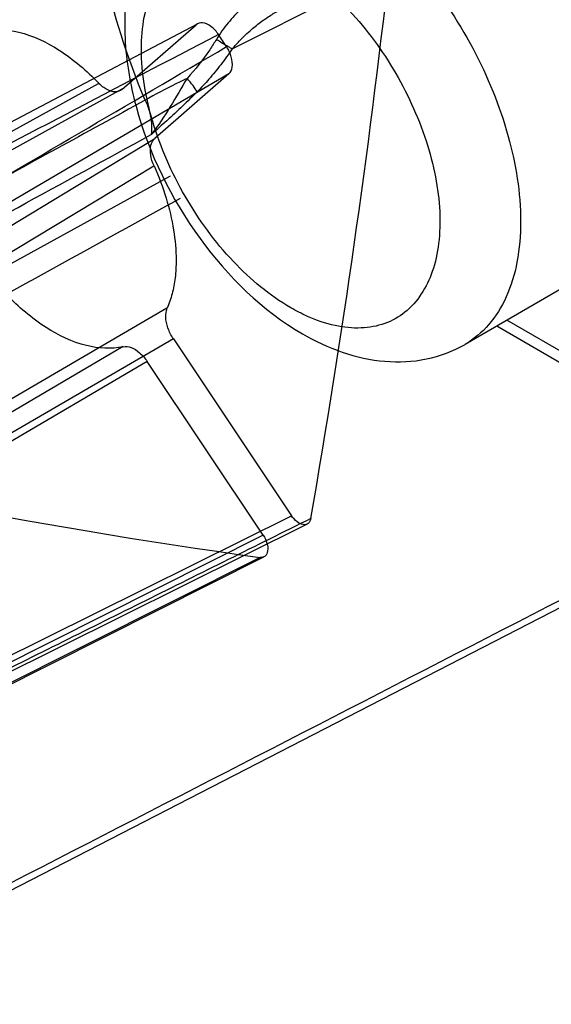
# Model space of a CAD drawing. Header units: millimetres. Extents: x 42 to 325, y 161 to 350.
# Tile 19 of 25: x 255 to 265, y 165 to 183. Entities that reach past the tile are written whole.
import ezdxf

# ---------------------------------------------------------------- set-up
doc = ezdxf.new("R2010")
doc.units = ezdxf.units.MM
doc.header["$LTSCALE"] = 33.284514
doc.layers.get('0').update_dxf_attribs({"linetype": 'CONTINUOUS'})

msp = doc.modelspace()

# ---------------------------------------------------------------- linework, layer by layer
at = {"color": 7}
for p, q in [((259.135, 182.04), (261.889, 183.427)), ((250.547, 178.29), (258.528, 182.479)), ((257.203, 181.329), (258.501, 182.461)), ((259.076, 181.601), (257.778, 180.469)), ((248.263, 176.736), (256.793, 181.436)), ((259.076, 181.601), (251.352, 177.085)), ((257.199, 181.334), (248.628, 176.613)), ((257.781, 180.463), (249.452, 175.435)), ((257.76, 179.988), (249.439, 174.976)), ((258.046, 179.813), (253.041, 177.055)), ((265.267, 178.049), (263.217, 176.865)), ((249.655, 172.643), (257.991, 177.502)), ((263.774, 177.187), (268.76, 174.308)), ((268.636, 174.583), (263.95, 177.288)), ((249.759, 172.125), (258.106, 176.966)), ((258.103, 176.964), (260.173, 173.864)), ((257.221, 176.83), (248.719, 171.826)), ((257.642, 176.562), (249.123, 171.57)), ((259.678, 173.521), (257.645, 176.565)), ((251.373, 165.305), (268.824, 174.284)), ((251.485, 169.548), (260.173, 173.864)), ((260.45, 173.716), (251.752, 169.395)), ((259.678, 173.521), (250.793, 169.064)), ((250.73, 168.673), (259.622, 173.133)), ((250.797, 168.681), (259.691, 173.143))]:
    msp.add_line(p, q, dxfattribs=at)
for centre, radius, start, end in [((101.457, 201.46), 161.442, 350.13984, 353.5864), ((249.349, 175.762), 11.566, 33.1127, 34.3704)]:
    msp.add_arc(centre, radius, start, end, dxfattribs=at)
for points, knots in [([(210.026, 191.224), (214.153, 188.841), (222.392, 184.497), (234.952, 179.204), (247.316, 175.336), (255.571, 173.689), (259.622, 173.134)], [0, 0, 0, 0, 0.269249, 0.525586, 0.769013, 1, 1, 1, 1]), ([(257.608, 181.142), (257.329, 181.806), (256.89, 183.125), (256.603, 185.08), (256.73, 186.837), (257.279, 188.291), (257.962, 188.994), (258.338, 189.228)], [0, 0, 0, 0, 0.247867, 0.475421, 0.675597, 0.847579, 1, 1, 1, 1]), ([(263.092, 186.264), (263.092, 186.621), (263.166, 187.286), (263.574, 188.148), (264.279, 188.693), (265.181, 188.821), (266.155, 188.562), (267.143, 187.973), (268.083, 187.102), (268.91, 186.01), (269.561, 184.779), (269.984, 183.503), (270.097, 182.634), (270.097, 182.22)], [0, 0, 0, 0, 0.085967, 0.158798, 0.224, 0.291721, 0.370477, 0.462469, 0.566351, 0.677527, 0.790825, 0.900439, 1, 1, 1, 1]), ([(268.546, 181.393), (268.506, 181.845), (268.318, 182.775), (267.794, 184.121), (267.052, 185.397), (266.143, 186.512), (265.132, 187.391), (264.08, 187.974), (263.049, 188.216), (262.391, 188.107), (262.116, 187.985)], [0, 0, 0, 0, 0.133002, 0.275684, 0.421481, 0.563403, 0.695048, 0.811755, 0.912119, 1, 1, 1, 1]), ([(262.672, 187.732), (262.915, 187.839), (263.519, 187.907), (264.451, 187.621), (265.425, 187.015), (266.375, 186.11), (267.221, 184.972), (267.885, 183.694), (268.309, 182.391), (268.422, 181.514), (268.422, 181.102)], [0, 0, 0, 0, 0.08183, 0.178371, 0.29573, 0.431968, 0.579983, 0.730334, 0.873196, 1, 1, 1, 1]), ([(268.542, 181.753), (268.505, 182.162), (268.336, 183.005), (267.86, 184.228), (267.185, 185.389), (266.358, 186.405), (265.436, 187.206), (264.48, 187.735), (263.543, 187.955), (262.946, 187.855), (262.698, 187.745)], [0, 0, 0, 0, 0.132486, 0.275064, 0.421091, 0.563387, 0.695356, 0.812193, 0.912447, 1, 1, 1, 1]), ([(266.241, 180.201), (266.241, 180.746), (266.037, 181.895), (265.324, 183.509), (264.282, 184.933), (263.389, 185.685), (262.918, 185.957)], [0, 0, 0, 0, 0.237254, 0.500001, 0.762748, 1, 1, 1, 1]), ([(258.517, 185.006), (258.221, 184.835), (257.698, 184.339), (257.287, 183.331), (257.211, 182.193), (257.493, 180.572), (258.43, 178.672), (259.66, 177.457), (260.367, 177.048)], [0, 0, 0, 0, 0.108781, 0.220337, 0.338875, 0.467038, 0.740274, 1, 1, 1, 1]), ([(261.256, 184.522), (261.682, 184.218), (262.475, 183.457), (263.397, 182.085), (264.016, 180.577), (264.19, 179.519), (264.19, 179.017)], [0, 0, 0, 0, 0.244137, 0.506892, 0.765947, 1, 1, 1, 1]), ([(260.16, 177.506), (259.788, 177.721), (259.085, 178.312), (258.265, 179.433), (257.705, 180.705), (257.51, 181.796), (257.572, 182.582), (257.716, 183.072), (257.959, 183.469), (258.297, 183.753), (258.712, 183.904), (259.178, 183.916), (259.674, 183.795), (259.998, 183.642), (260.16, 183.548)], [0, 0, 0, 0, 0.13828, 0.291409, 0.444554, 0.582795, 0.643241, 0.69732, 0.745964, 0.791392, 0.836812, 0.885447, 0.9396, 1, 1, 1, 1]), ([(260.16, 183.548), (260.517, 183.342), (261.196, 182.778), (261.999, 181.708), (262.482, 180.669), (262.708, 179.815), (262.786, 179.209), (262.771, 178.647), (262.639, 178.018), (262.311, 177.483), (261.81, 177.206), (261.383, 177.13), (260.918, 177.179), (260.611, 177.286), (260.455, 177.355)], [0, 0, 0, 0, 0.137949, 0.290689, 0.44454, 0.517508, 0.585723, 0.648138, 0.704366, 0.800311, 0.845316, 0.892022, 0.943079, 1, 1, 1, 1]), ([(260.635, 183.094), (260.576, 183.118), (260.451, 183.156), (260.245, 183.176), (260.019, 183.15), (259.778, 183.072), (259.53, 182.935), (259.285, 182.741), (259.054, 182.496), (258.919, 182.307), (258.857, 182.206)], [0, 0, 0, 0, 0.087736, 0.181774, 0.28536, 0.40169, 0.53261, 0.677687, 0.834759, 1, 1, 1, 1]), ([(259.135, 182.04), (259.18, 182.092), (259.286, 182.208), (259.459, 182.372), (259.647, 182.522), (259.827, 182.643), (259.997, 182.738), (260.156, 182.808), (260.304, 182.858), (260.443, 182.89), (260.579, 182.906), (260.715, 182.905), (260.813, 182.89), (260.867, 182.877), (260.875, 182.875)], [0, 0, 0, 0, 0.1017, 0.233628, 0.352308, 0.459005, 0.555039, 0.640628, 0.716407, 0.785738, 0.85239, 0.918756, 0.986903, 1, 1, 1, 1]), ([(258.895, 182.291), (258.859, 182.344), (258.779, 182.432), (258.634, 182.511), (258.531, 182.488), (258.501, 182.461)], [0, 0, 0, 0, 0.408028, 0.745808, 1, 1, 1, 1]), ([(258.895, 182.291), (258.006, 181.828), (256.229, 180.9), (253.568, 179.501), (251.791, 178.574), (250.903, 178.111)], [0, 0, 0, 0, 0.333404, 0.666698, 1, 1, 1, 1]), ([(254.752, 182.352), (254.961, 182.399), (255.453, 182.366), (256.157, 182.024), (256.586, 181.657), (256.795, 181.44)], [0, 0, 0, 0, 0.277048, 0.610665, 1, 1, 1, 1]), ([(258.857, 182.206), (258.819, 182.145), (258.665, 181.905), (258.488, 181.68), (258.343, 181.524)], [0, 0, 0, 0, 0.252374, 1, 1, 1, 1]), ([(259.135, 182.04), (259.116, 182.049), (259.073, 182.073), (259.004, 182.113), (258.941, 182.152), (258.891, 182.183), (258.867, 182.199), (258.857, 182.206)], [0, 0, 0, 0, 0.197738, 0.455353, 0.738725, 0.88312, 1, 1, 1, 1]), ([(251.286, 177.537), (252.146, 178.043), (253.867, 179.054), (256.454, 180.563), (258.175, 181.575), (259.036, 182.08)], [0, 0, 0, 0, 0.333273, 0.666624, 1, 1, 1, 1]), ([(259.135, 182.04), (259.071, 181.945), (258.94, 181.764), (258.733, 181.513), (258.59, 181.359), (258.518, 181.286)], [0, 0, 0, 0, 0.35357, 0.686565, 1, 1, 1, 1]), ([(259.076, 181.601), (259.109, 181.63), (259.151, 181.736), (259.126, 181.908), (259.072, 182.024), (259.036, 182.08)], [0, 0, 0, 0, 0.258583, 0.60888, 1, 1, 1, 1]), ([(257.203, 181.329), (257.173, 181.301), (257.076, 181.271), (256.926, 181.323), (256.838, 181.396), (256.795, 181.44)], [0, 0, 0, 0, 0.268559, 0.594, 1, 1, 1, 1]), ([(258.343, 181.524), (258.278, 181.493), (258.03, 181.371), (257.786, 181.242), (257.608, 181.142)], [0, 0, 0, 0, 0.261842, 1, 1, 1, 1]), ([(258.343, 181.524), (258.246, 181.359), (258.05, 181.022), (257.836, 180.695), (257.714, 180.538)], [0, 0, 0, 0, 0.491139, 1, 1, 1, 1]), ([(258.518, 181.286), (258.499, 181.325), (258.442, 181.407), (258.38, 181.483), (258.343, 181.524)], [0, 0, 0, 0, 0.438782, 1, 1, 1, 1]), ([(258.518, 181.286), (258.436, 181.204), (258.261, 181.033), (257.991, 180.785), (257.806, 180.619), (257.714, 180.538)], [0, 0, 0, 0, 0.319557, 0.666887, 1, 1, 1, 1]), ([(257.609, 181.142), (257.091, 180.857), (256.053, 180.29), (254.497, 179.437), (253.46, 178.87), (252.942, 178.585)], [0, 0, 0, 0, 0.333385, 0.666718, 1, 1, 1, 1]), ([(257.609, 181.142), (257.64, 181.075), (257.689, 180.939), (257.726, 180.735), (257.723, 180.601), (257.713, 180.539)], [0, 0, 0, 0, 0.358577, 0.693909, 1, 1, 1, 1]), ([(253.046, 177.988), (253.824, 178.414), (255.38, 179.263), (256.936, 180.113), (257.713, 180.539)], [0, 0, 0, 0, 0.5, 1, 1, 1, 1]), ([(257.764, 179.989), (257.737, 180.051), (257.699, 180.17), (257.696, 180.341), (257.743, 180.441), (257.778, 180.469)], [0, 0, 0, 0, 0.398483, 0.734268, 1, 1, 1, 1]), ([(257.764, 179.989), (257.846, 179.806), (257.985, 179.438), (258.118, 178.884), (258.151, 178.516), (258.151, 178.339)], [0, 0, 0, 0, 0.35345, 0.689289, 1, 1, 1, 1]), ([(264.19, 179.017), (264.19, 178.779), (264.154, 178.326), (263.971, 177.704), (263.662, 177.198), (263.372, 176.955), (263.217, 176.865)], [0, 0, 0, 0, 0.289536, 0.549107, 0.78225, 1, 1, 1, 1]), ([(258.151, 178.339), (258.151, 178.236), (258.141, 178.038), (258.09, 177.755), (258.031, 177.579), (257.995, 177.497)], [0, 0, 0, 0, 0.357368, 0.690465, 1, 1, 1, 1]), ([(257.223, 176.824), (257.014, 176.777), (256.523, 176.81), (255.818, 177.152), (255.389, 177.519), (255.181, 177.736)], [0, 0, 0, 0, 0.277048, 0.610665, 1, 1, 1, 1]), ([(258.103, 176.964), (258.063, 177.022), (258.003, 177.144), (257.96, 177.328), (257.975, 177.449), (257.995, 177.497)], [0, 0, 0, 0, 0.375848, 0.718684, 1, 1, 1, 1]), ([(260.367, 177.048), (260.807, 176.794), (261.542, 176.523), (262.545, 176.571), (263.008, 176.745), (263.217, 176.865)], [0, 0, 0, 0, 0.512165, 0.756738, 1, 1, 1, 1]), ([(257.223, 176.824), (257.269, 176.833), (257.379, 176.818), (257.524, 176.718), (257.608, 176.622), (257.645, 176.565)], [0, 0, 0, 0, 0.26796, 0.605866, 1, 1, 1, 1]), ([(260.514, 173.815), (260.508, 173.782), (260.48, 173.716), (260.367, 173.696), (260.26, 173.757), (260.2, 173.823), (260.173, 173.864)], [0, 0, 0, 0, 0.216931, 0.416044, 0.675887, 1, 1, 1, 1]), ([(260.514, 173.815), (259.548, 173.335), (257.616, 172.375), (254.718, 170.935), (252.786, 169.975), (251.82, 169.496)], [0, 0, 0, 0, 0.33328, 0.666632, 1, 1, 1, 1]), ([(259.678, 173.521), (259.707, 173.478), (259.749, 173.389), (259.768, 173.259), (259.725, 173.146), (259.652, 173.129), (259.622, 173.134)], [0, 0, 0, 0, 0.323053, 0.599437, 0.807865, 1, 1, 1, 1])]:
    msp.add_open_spline(points, degree=3, knots=knots, dxfattribs=at)
for points in [[(253.139, 176.626), (254.837, 177.556), (256.531, 178.492), (258.228, 179.424)], [(260.455, 177.355), (260.354, 177.4), (260.256, 177.451), (260.16, 177.506)], [(268.697, 174.345), (262.965, 171.395), (257.232, 168.446), (251.5, 165.497)]]:
    msp.add_open_spline(points, degree=3, dxfattribs=at)

doc.saveas('drawing.dxf')
